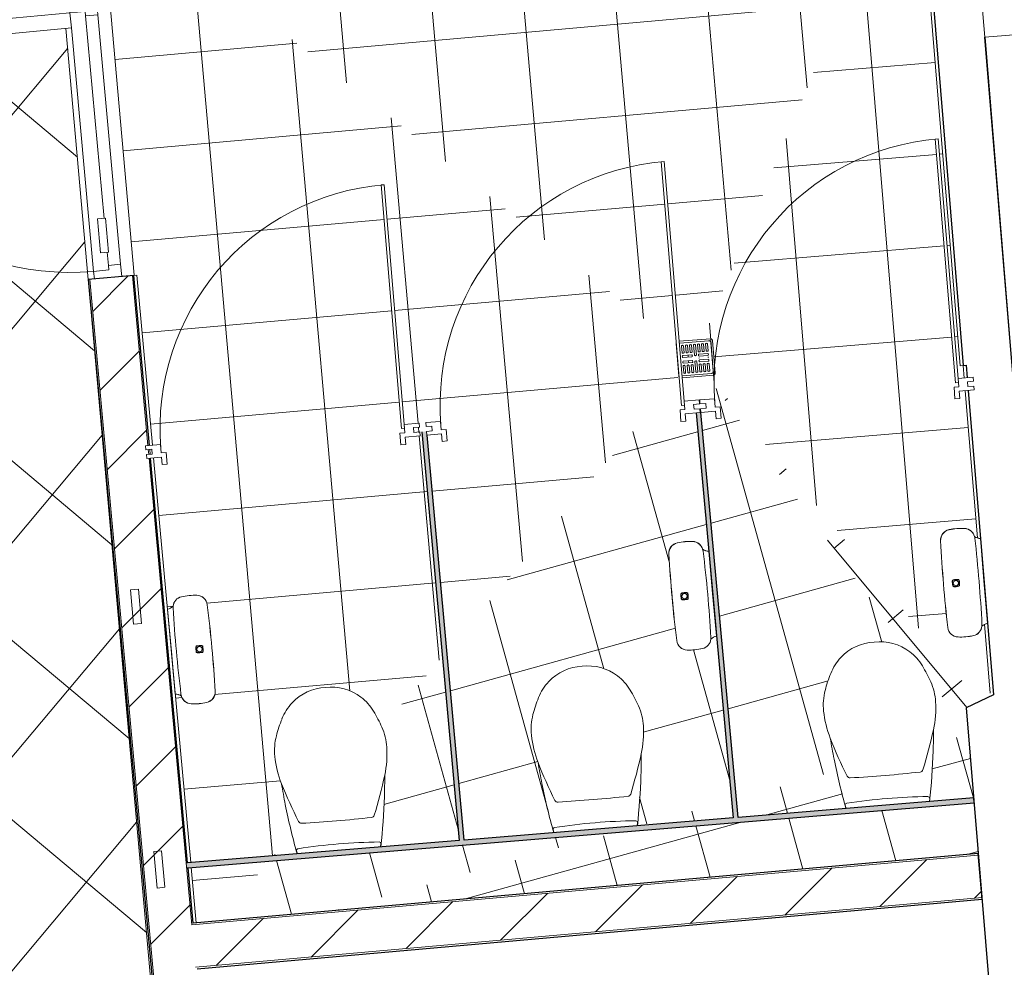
# Model space of a CAD drawing. Header units: millimetres. Extents: x 853417 to 929373, y -433185 to -369260.
# Tile 130 of 157: x 912533 to 915757, y -388005 to -384903. Entities that reach past the tile are written whole.
import ezdxf

# ---------------------------------------------------------------- set-up
doc = ezdxf.new("R2010")
doc.units = ezdxf.units.MM
for name, color, linetype, lineweight in [('I-FURN', 7, 'Continuous', 9), ('KOKO-DOOR', 7, 'Continuous', 9), ('KOKO-DOOR-FRAM', 7, 'Continuous', 9), ('KOKO-FLOR', 7, 'Continuous', 9), ('KOKO-FLOR-PATT', 7, 'Continuous', 9), ('KOKO-WALL', 7, 'Continuous', 9), ('KOKO-WALL-PATT', 7, 'Continuous', 25), ('KOKO_WALL', 7, 'Continuous', 9), ('P-SANR-FIXT', 7, 'Continuous', 9)]:
    doc.layers.add(name, color=color, linetype=linetype, lineweight=lineweight)
pattern_1 = [(45, (463824.66, -1284242.16), (-141.421356, 141.421356), [])]

# ---------------------------------------------------------------- blocks, each defined once
blk = doc.blocks.new('Furniture_Shelving-Storage_PALMBERG_Sliding-door-cabinet - Default-V23-1 korrus_SA_kunstihanke plaan')
at = {"layer": 'I-FURN'}
for p, q in [((600, 239.3), (-600.2, 239.3)), ((-600.2, 239.3), (-600.2, -202.2)), ((600, -202.2), (600, -160.3)), ((-600.2, -202.2), (600, -202.2))]:
    blk.add_line(p, q, dxfattribs=at)
blk = doc.blocks.new('WC-GBG-Nautic_3500-Wall_Mounted - Standard seat-V44-1 korrus_SA_kunstihanke plaan')
at = {"layer": 'P-SANR-FIXT'}
for p, q in [((913715.7, -387600.5), (913714.5, -387611)), ((913442, -387633.5), (913439.1, -387623.4))]:
    blk.add_line(p, q, dxfattribs=at)
for centre, radius, start, end in [((913542, -387249.9), 161.2, 92.8185, 136.6427), ((913552.8, -387249), 161.2, 52.8185, 96.6427), ((913542, -387249.9), 161.2, 136.6427, 158.8547), ((913552.8, -387249), 161.2, 30.6065, 52.8185), ((913296.4, -387407.7), 462.7, 24.0948, 31.3664), ((913821, -387364.3), 462.7, 158.0948, 165.3664), ((913554.7, -387294.8), 187.5, 165.3664, 186.0948), ((913547.7, -387295.4), 187.5, 3.3664, 24.0948), ((913389.4, -387304.7), 346, 348.0948, 3.3664), ((913712.4, -387278), 346, 186.0948, 201.3664), ((912201.9, -387051.4), 1560.2, 343.001, 347.987), ((911561, -387376), 2167, 358.1604, 359.9969), ((915527.6, -387047.7), 2167, 189.4643, 191.3008), ((915032.1, -386738.2), 1771.8, 202.0742, 206.4602), ((915527.4, -387047.8), 2166.8, 191.3008, 195.6861), ((911561.1, -387376), 2166.8, 353.7751, 358.1604), ((913455, -387523.6), 10, 204.2672, 273.1945), ((913216.5, -383250.6), 4289.6, 273.1945, 276.2684), ((913684.4, -387504.6), 10, 272.604, 343.001), ((913734.6, -389510.9), 1916.3, 90.747, 98.7185), ((913709.7, -387600.8), 6, 2.9643, 90.747), ((913445, -387622.6), 5.93, 98.7185, 187.0963)]:
    blk.add_arc(centre, radius, start, end, dxfattribs=at)
blk = doc.blocks.new('WC-GBG-Nautic_3500-Wall_Mounted - Standard seat-2297396-1 korrus_SA_kunstihanke plaan')
at = {"layer": 'P-SANR-FIXT'}
for p, q in [((882957.2, -430259.3), (882958.9, -430248.9)), ((882681.5, -430257.7), (882683.9, -430268))]:
    blk.add_line(p, q, dxfattribs=at)
for centre, radius, start, end in [((882803.3, -429889.9), 161.2, 89.9038, 133.728), ((882814.1, -429889.5), 161.2, 49.9038, 93.728), ((882814.1, -429889.5), 161.2, 27.6918, 49.9038), ((882803.3, -429889.9), 161.2, 133.728, 155.94), ((883076, -430018.4), 462.7, 155.1801, 162.4517), ((882550, -430035.1), 462.7, 21.1801, 28.4517), ((882813.7, -429935.4), 187.5, 162.4517, 183.1801), ((882806.6, -429935.6), 187.5, 0.4517, 21.1801), ((882972, -429926.6), 346, 183.1801, 198.4517), ((882648.1, -429936.9), 346, 345.1801, 0.4517), ((881275.4, -429551.1), 1771.8, 340.0863, 344.4723), ((880818.4, -429915.1), 2167, 355.2457, 357.0822), ((884796.6, -429789), 2167, 186.5496, 188.3861), ((884122.8, -429539.5), 1560.2, 198.5595, 203.5455), ((884796.4, -429789), 2166.8, 188.3861, 192.7714), ((880818.6, -429915.1), 2166.8, 350.8604, 355.2457), ((882931.8, -430151.5), 10, 273.352, 342.2793), ((882701.7, -430158.8), 10, 203.5455, 273.9425), ((882681.5, -425879.2), 4289.6, 270.2781, 273.352), ((882687.5, -430257.3), 6, 95.7995, 183.5822), ((882880.6, -432157.8), 1916.3, 87.828, 95.7995), ((882953, -430248.8), 5.93, 359.4502, 87.828)]:
    blk.add_arc(centre, radius, start, end, dxfattribs=at)
blk = doc.blocks.new('Doors 73 - Doors 73-3906770-1 korrus_SA_kunstihanke plaan')
at = {"layer": 'KOKO-DOOR'}
for p, q in [((417755.3, 900335.4), (417712.8, 900333)), ((417712.8, 900333), (417714.3, 900307.4)), ((417756.7, 900309.8), (417755.3, 900335.4)), ((416979.2, 900291.2), (416856.7, 900284.2)), ((416856.7, 900284.2), (416858.2, 900258.5)), ((416980.7, 900265.5), (416979.2, 900291.2)), ((417714.3, 900307.4), (417756.7, 900309.8)), ((416480.1, 900262.7), (416360.7, 900255.9)), ((416360.7, 900255.9), (416362.2, 900230.3)), ((416481.6, 900237.1), (416480.1, 900262.7)), ((416858.2, 900258.5), (416980.7, 900265.5)), ((416362.2, 900230.3), (416481.6, 900237.1)), ((415614.2, 900213.3), (415501.7, 900206.9)), ((415501.7, 900206.9), (415503.2, 900181.3)), ((415503.2, 900181.3), (415615.7, 900187.7)), ((415615.7, 900187.7), (415614.2, 900213.3)), ((414396.3, 900143.9), (414284.8, 900137.5)), ((414284.8, 900137.5), (414286.3, 900111.9)), ((414397.7, 900118.2), (414396.3, 900143.9)), ((413538, 900094.9), (413497.7, 900092.6)), ((413497.7, 900092.6), (413499.2, 900067)), ((413539.5, 900069.3), (413538, 900094.9)), ((414286.3, 900111.9), (414397.7, 900118.2)), ((413499.2, 900067), (413539.5, 900069.3))]:
    blk.add_line(p, q, dxfattribs=at)
blk = doc.blocks.new('Ol_olev sisesein 23 - SS-01-3936557-1 korrus_SA_kunstihanke plaan')
at = {"layer": 'KOKO-WALL', "lineweight": 25}
for p, q in [((417379.6, 903217.4), (413783.9, 903034.3)), ((415975.9, 902903.8), (419464.2, 903081.4)), ((414937.7, 902943.4), (415936.7, 902994.3)), ((415936.7, 902994.3), (415975.9, 902903.8)), ((412383.3, 902803.3), (414855.5, 902929.2)), ((414854.9, 902939.2), (414896.3, 902941.3)), ((414855.5, 902929.2), (414854.9, 902939.2))]:
    blk.add_line(p, q, dxfattribs=at)
blk = doc.blocks.new('KOKO_Single - 900 x 2100 puitprofiil-4124508-1 korrus_SA_kunstihanke plaan')
at = {"layer": 'KOKO-DOOR'}
for p, q in [((425, 905), (375, 905)), ((375, 905), (375, 55)), ((425, 55), (425, 905)), ((-425, 55), (-450, 55)), ((375, 55), (-425, 55)), ((-425, 5), (-425, 55)), ((375, 55), (425, 55)), ((450, 55), (425, 55)), ((425, 55), (425, 5)), ((-410, 5), (-425, 5)), ((-410, 5), (-367, 5)), ((-410, -35), (-410, 5)), ((-255.3, 5), (410, 5)), ((425, 5), (410, 5)), ((410, 5), (410, -35)), ((-450, -35), (-410, -35)), ((410, -35), (-410, -35)), ((410, -35), (450, -35))]:
    blk.add_line(p, q, dxfattribs=at)
blk.add_arc((425, 55), 850, 90, 180, dxfattribs=at)
blk = doc.blocks.new('M_Door-Passage-Single-Flush - M_Door-Passage-Single-Flush WC-5469545-1 korrus_SA_kunstihanke plaan')
at = {"layer": 'KOKO-DOOR'}
for p, q in [((400, 814.35), (390, 814.35)), ((390, 814.35), (390, 14.35)), ((400, 14.35), (400, 814.35)), ((390, 14.35), (400, 14.35))]:
    blk.add_line(p, q, dxfattribs=at)
blk.add_arc((400, 14.35), 800, 90, 180, dxfattribs=at)
at = {"layer": 'KOKO-DOOR-FRAM'}
for p, q in [((-400.05, 27.05), (-449.05, 27.05)), ((-449.05, 27.05), (-449.05, 14.35)), ((-449.05, 14.35), (-430, 14.35)), ((-430, 14.35), (-430, -1.65)), ((-400.05, -0.4125), (-400.05, 27.05)), ((449.05, 27.05), (400.05, 27.05)), ((400.05, 27.05), (400.05, -0.4125)), ((430, -1.65), (430, 14.35)), ((430, 14.35), (449.05, 14.35)), ((449.05, 14.35), (449.05, 27.05)), ((-430, -1.65), (-449.05, -1.65)), ((-449.05, -1.65), (-449.05, -14.35)), ((-449.05, -14.35), (-400.05, -14.35)), ((-384.175, -0.4125), (-400.05, -0.4125)), ((-400.05, -14.35), (-400.05, -38.5125)), ((-384.175, -38.5125), (-384.175, -0.4125)), ((400.05, -0.4125), (384.175, -0.4125)), ((384.175, -0.4125), (384.175, -38.5125)), ((400.05, -38.5125), (400.05, -14.35)), ((400.05, -14.35), (449.05, -14.35)), ((449.05, -1.65), (430, -1.65)), ((449.05, -14.35), (449.05, -1.65)), ((-400.05, -38.5125), (-384.175, -38.5125)), ((384.175, -38.5125), (400.05, -38.5125))]:
    blk.add_line(p, q, dxfattribs=at)
blk = doc.blocks.new('COTTO Floor drain square body CT697Z3PW_HM_ - COTTO Floor drain square body CT697Z3PW_HM_-V80-1 korrus_SA_kunstihanke plaan')
at = {"layer": 'P-SANR-FIXT'}
for p, q in [((-60, 49), (-60, -53.3)), ((-53.8, 47.3), (-53.8, -47.3)), ((-53.8, -47.3), (-53.8, 47.3)), ((53.3, 60), (-53.3, 60)), ((-21.4, 42.9), (-44.3, 42.9)), ((-44.3, 36.4), (-21.4, 36.4)), ((-12.6, 41.1), (-12.6, 11.7)), ((-6.1, 11.7), (-6.1, 41.1)), ((6.1, 41.1), (6.1, 11.7)), ((12.6, 11.7), (12.6, 41.1)), ((44.3, 42.9), (21.4, 42.9)), ((21.4, 36.4), (44.3, 36.4)), ((54, -47.3), (54, 47.3)), ((54, 47.3), (54, -47.3)), ((60, -53.3), (60, 49)), ((-21.4, 29.7), (-44.3, 29.7)), ((-44.3, 23.1), (-21.4, 23.1)), ((-21.4, 16.5), (-44.3, 16.5)), ((-44.3, 9.9), (-21.4, 9.9)), ((-10.2, 3.3), (-44.3, 3.3)), ((44.3, 3.3), (10.2, 3.3)), ((44.3, 29.7), (21.4, 29.7)), ((21.4, 23.1), (44.3, 23.1)), ((44.3, 16.5), (21.4, 16.5)), ((21.4, 9.9), (44.3, 9.9)), ((-44.3, -3.3), (-10.2, -3.3)), ((-21.4, -9.9), (-44.3, -9.9)), ((-44.3, -16.5), (-21.4, -16.5)), ((-21.4, -23.1), (-44.3, -23.1)), ((-44.3, -29.7), (-21.4, -29.7)), ((-12.6, -11.7), (-12.6, -41.1)), ((-6.1, -41.1), (-6.1, -11.7)), ((6.1, -11.7), (6.1, -41.1)), ((10.2, -3.3), (44.3, -3.3)), ((12.6, -41.1), (12.6, -11.7)), ((44.3, -9.9), (21.4, -9.9)), ((21.4, -16.5), (44.3, -16.5)), ((44.3, -23.1), (21.4, -23.1)), ((21.4, -29.7), (44.3, -29.7)), ((-53.3, -60), (53.3, -60)), ((-47.1, -54), (47.3, -54)), ((47.3, -54), (-47.1, -54)), ((-21.4, -36.4), (-44.3, -36.4)), ((-44.3, -42.9), (-21.4, -42.9)), ((44.3, -36.4), (21.4, -36.4)), ((21.4, -42.9), (44.3, -42.9))]:
    blk.add_line(p, q, dxfattribs=at)
at = {"layer": 'P-SANR-FIXT', "flags": 128}
for points in [[(-53.3, 60), (-53.6, 60), (-53.9, 60), (-54.1, 60), (-54.4, 59.9), (-54.7, 59.9), (-54.9, 59.8), (-55.2, 59.7), (-55.4, 59.7), (-55.7, 59.6), (-55.9, 59.5), (-56.2, 59.4), (-56.4, 59.2), (-56.6, 59.1)], [(-53.8, 47.3), (-53.8, 47.6), (-53.8, 47.9), (-53.7, 48.1), (-53.7, 48.4), (-53.6, 48.7), (-53.6, 48.9)], [(56.7, 59.1), (56.5, 59.2), (56.2, 59.3), (56, 59.4), (55.7, 59.5), (55.5, 59.6), (55.2, 59.7), (55, 59.8), (54.7, 59.9), (54.5, 59.9), (54.2, 59.9), (53.9, 60), (53.7, 60), (53.4, 60), (53.3, 60)], [(53.8, 49), (53.9, 48.7), (53.9, 48.5), (53.9, 48.2), (54, 47.9), (54, 47.7), (54, 47.4), (54, 47.3)], [(-60, -53.3), (-60, -53.6), (-60, -53.9), (-60, -54.1), (-59.9, -54.4), (-59.9, -54.7), (-59.8, -54.9), (-59.7, -55.2), (-59.7, -55.4), (-59.6, -55.7), (-59.5, -55.9), (-59.4, -56.2), (-59.2, -56.4), (-59.1, -56.6), (-59, -56.9), (-58.8, -57.1), (-58.7, -57.3), (-58.5, -57.5), (-58.3, -57.7), (-58.2, -57.9), (-58, -58.1), (-57.8, -58.3), (-57.6, -58.5), (-57.4, -58.6), (-57.2, -58.8), (-56.9, -58.9), (-56.7, -59.1), (-56.5, -59.2), (-56.2, -59.3), (-56, -59.4), (-55.7, -59.5), (-55.5, -59.6), (-55.2, -59.7), (-55, -59.8), (-54.7, -59.9), (-54.5, -59.9), (-54.2, -59.9), (-53.9, -60), (-53.7, -60), (-53.4, -60), (-53.3, -60)], [(-47.1, -54), (-47.4, -54), (-47.6, -54), (-47.9, -54), (-48.2, -53.9), (-48.4, -53.9), (-48.7, -53.8), (-49, -53.7), (-49.2, -53.7), (-49.5, -53.6), (-49.7, -53.5), (-50, -53.4), (-50.2, -53.2), (-50.4, -53.1), (-50.7, -53), (-50.9, -52.8), (-51.1, -52.7), (-51.3, -52.5), (-51.5, -52.3), (-51.7, -52.2), (-51.9, -52), (-52.1, -51.8), (-52.2, -51.6), (-52.4, -51.4), (-52.6, -51.2), (-52.7, -50.9), (-52.9, -50.7), (-53, -50.5), (-53.1, -50.2), (-53.2, -50), (-53.3, -49.7), (-53.4, -49.5), (-53.5, -49.2), (-53.6, -49), (-53.6, -48.7), (-53.7, -48.5), (-53.7, -48.2), (-53.8, -47.9), (-53.8, -47.7), (-53.8, -47.4), (-53.8, -47.3)], [(54, -47.3), (54, -47.6), (54, -47.9), (54, -48.1), (53.9, -48.4), (53.9, -48.7), (53.8, -48.9), (53.7, -49.2), (53.7, -49.4), (53.6, -49.7), (53.5, -49.9), (53.4, -50.2), (53.2, -50.4), (53.1, -50.6), (53, -50.9), (52.8, -51.1), (52.7, -51.3), (52.5, -51.5), (52.3, -51.7), (52.2, -51.9), (52, -52.1), (51.8, -52.3), (51.6, -52.5), (51.4, -52.6), (51.2, -52.8), (50.9, -52.9), (50.7, -53.1), (50.5, -53.2), (50.2, -53.3), (50, -53.4), (49.7, -53.5), (49.5, -53.6), (49.2, -53.7), (49, -53.8), (48.7, -53.9), (48.5, -53.9), (48.2, -53.9), (47.9, -54), (47.7, -54), (47.4, -54), (47.3, -54)], [(53.3, -60), (53.6, -60), (53.9, -60), (54.1, -60), (54.4, -59.9), (54.7, -59.9), (54.9, -59.8), (55.2, -59.7), (55.4, -59.7), (55.7, -59.6), (55.9, -59.5), (56.2, -59.4), (56.4, -59.2), (56.6, -59.1), (56.9, -59), (57.1, -58.8), (57.3, -58.7), (57.5, -58.5), (57.7, -58.3), (57.9, -58.2), (58.1, -58), (58.3, -57.8), (58.5, -57.6), (58.6, -57.4), (58.8, -57.2), (58.9, -56.9), (59.1, -56.7), (59.2, -56.5), (59.3, -56.2), (59.4, -56), (59.5, -55.7), (59.6, -55.5), (59.7, -55.2), (59.8, -55), (59.9, -54.7), (59.9, -54.5), (59.9, -54.2), (60, -53.9), (60, -53.7), (60, -53.4), (60, -53.3)]]:
    blk.add_lwpolyline(points, dxfattribs=at)
at = {"layer": 'P-SANR-FIXT'}
for centre, radius, start, end in [((-47.1, 47.3), 6.67, 165, 180), ((-42.2, 39.6), 3.91, 123.5573, 236.4427), ((-23.6, 39.6), 3.91, 303.5573, 56.4427), ((-9.4, 39), 3.91, 33.5573, 146.4427), ((9.4, 39), 3.91, 33.5573, 146.4427), ((23.6, 39.6), 3.91, 123.5573, 236.4427), ((42.2, 39.6), 3.91, 303.5573, 56.4427), ((47.3, 47.3), 6.67, 360, 15), ((-42.2, 26.4), 3.91, 123.5573, 236.4427), ((-42.2, 13.2), 3.91, 123.5573, 236.4427), ((-42.2, 0), 3.91, 123.5573, 236.4427), ((-23.6, 26.4), 3.91, 303.5573, 56.4427), ((-23.6, 13.2), 3.91, 303.5573, 56.4427), ((-9.4, 13.9), 3.91, 213.5573, 326.4427), ((-12.4, 0), 3.91, 303.5573, 56.4427), ((9.4, 13.9), 3.91, 213.5573, 326.4427), ((12.4, 0), 3.91, 123.5573, 236.4427), ((23.6, 26.4), 3.91, 123.5573, 236.4427), ((23.6, 13.2), 3.91, 123.5573, 236.4427), ((42.2, 26.4), 3.91, 303.5573, 56.4427), ((42.2, 13.2), 3.91, 303.5573, 56.4427), ((42.2, 0), 3.91, 303.5573, 56.4427), ((-42.2, -13.2), 3.91, 123.5573, 236.4427), ((-42.2, -26.4), 3.91, 123.5573, 236.4427), ((-23.6, -13.2), 3.91, 303.5573, 56.4427), ((-23.6, -26.4), 3.91, 303.5573, 56.4427), ((-9.4, -13.9), 3.91, 33.5573, 146.4427), ((9.4, -13.9), 3.91, 33.5573, 146.4427), ((23.6, -13.2), 3.91, 123.5573, 236.4427), ((23.6, -26.4), 3.91, 123.5573, 236.4427), ((42.2, -13.2), 3.91, 303.5573, 56.4427), ((42.2, -26.4), 3.91, 303.5573, 56.4427), ((-47.1, -47.3), 6.67, 180, 270), ((-42.2, -39.6), 3.91, 123.5573, 236.4427), ((-23.6, -39.6), 3.91, 303.5573, 56.4427), ((-9.4, -39), 3.91, 213.5573, 326.4427), ((9.4, -39), 3.91, 213.5573, 326.4427), ((23.6, -39.6), 3.91, 123.5573, 236.4427), ((42.2, -39.6), 3.91, 303.5573, 56.4427), ((47.3, -47.3), 6.67, 270, 360)]:
    blk.add_arc(centre, radius, start, end, dxfattribs=at)
blk = doc.blocks.new('Sanitary_Dispensers_Tork-Essity-EU_Mini-Jumbo-Toilet-Roll-Dispenser - Sanitary_Dispensers_Tork-Essity-EU_Mini-Jumbo-Toilet-Roll-Dispenser-5664539-1 korrus_SA_kunstihanke plaan')
at = {"layer": 'P-SANR-FIXT'}
for p, q in [((-139.5, 75), (0, 75)), ((0, 75), (139.5, 75))]:
    blk.add_line(p, q, dxfattribs=at)
for centre, radius, start, end in [((-141.3, 170.5), 35.3, 91.8591, 172.7694), ((-141.3, 170.3), 35.3, 91.8591, 172.7694), ((-0.2, -4176.8), 4384.9, 89.9979, 91.8591), ((-0.2, -4177), 4384.9, 88.1409, 91.8591), ((0.2, -4176.8), 4384.9, 88.1409, 90.0021), ((140.9, 170.3), 35.3, 7.2306, 88.1409), ((141.3, 170.5), 35.3, 7.2306, 88.1409), ((16.9, 150.5), 194.7, 172.7694, 187.7771), ((16.9, 150.2), 194.7, 172.7694, 187.7771), ((64.7, 167.1), 76.4, 173.7035, 186.3022), ((-7.8, 175.1), 3.37, 95.8604, 173.7035), ((64.7, 167.1), 75.4, 173.7035, 186.3022), ((-7.8, 175.1), 2.37, 95.8604, 173.7035), ((0.2, 167.1), 8.72, 0, 180), ((0.2, 167.1), 8.72, 180, 360), ((0.2, 97.1), 81.8, 84.1211, 95.8604), ((0.2, 97.1), 80.8, 84.1211, 95.8604), ((8.2, 175.1), 2.34, 6.3164, 84.1211), ((8.2, 175.1), 3.34, 6.3164, 84.1211), ((-64.4, 167.1), 75.4, 353.7021, 6.3164), ((-64.4, 167.1), 76.4, 353.7021, 6.3164), ((-17.2, 150.2), 194.7, 352.2229, 7.2306), ((-16.9, 150.5), 194.7, 352.2229, 7.2306), ((-7.8, 159.1), 3.36, 186.3022, 264.1343), ((-7.8, 159.1), 2.36, 186.3022, 264.1343), ((0.2, 237.1), 81.8, 264.1343, 275.8617), ((0.2, 237.1), 80.8, 264.1343, 275.8617), ((8.2, 159.1), 2.37, 275.8617, 353.7021), ((8.2, 159.1), 3.37, 275.8617, 353.7021), ((-141.1, 128.9), 35.3, 187.7771, 259.3949), ((-141.1, 128.7), 35.3, 187.7771, 259.3949), ((140.7, 128.7), 35.3, 279.7923, 352.2229), ((141.1, 128.9), 35.3, 280.6051, 352.2229), ((-181.4, 68.7), 42.4, 8.4968, 37.0162), ((-181.4, 68.5), 42.4, 8.4968, 37.0162), ((-141.1, 128.7), 35.3, 259.3949, 268.1435), ((-0.2, 4476), 4384.9, 268.1435, 271.8565), ((179.4, 69), 41.1, 142.6834, 171.9651), ((181.4, 68.7), 42.4, 142.9838, 171.5032), ((140.7, 128.7), 35.3, 271.8565, 279.7923)]:
    blk.add_arc(centre, radius, start, end, dxfattribs=at)
blk = doc.blocks.new('Sanitary_Dispensers_Tork-Essity-EU_Mini-Jumbo-Toilet-Roll-Dispenser - Sanitary_Dispensers_Tork-Essity-EU_Mini-Jumbo-Toilet-Roll-Dispenser-5664541-1 korrus_SA_kunstihanke plaan')
at = {"layer": 'P-SANR-FIXT'}
for p, q in [((-139.5, 8.2), (0, 8.2)), ((0, 8.2), (139.5, 8.2))]:
    blk.add_line(p, q, dxfattribs=at)
for centre, radius, start, end in [((-141.3, 103.8), 35.3, 91.8591, 172.7694), ((-141.3, 103.6), 35.3, 91.8591, 172.7694), ((-0.2, -4243.5), 4384.9, 89.9979, 91.8591), ((-0.2, -4243.8), 4384.9, 88.1409, 91.8591), ((0.2, -4243.5), 4384.9, 88.1409, 90.0021), ((140.9, 103.6), 35.3, 7.2306, 88.1409), ((141.3, 103.8), 35.3, 7.2306, 88.1409), ((16.9, 83.7), 194.7, 172.7694, 187.7771), ((16.9, 83.5), 194.7, 172.7694, 187.7771), ((64.7, 100.4), 76.4, 173.7035, 186.3022), ((-7.8, 108.4), 3.37, 95.8604, 173.7035), ((64.7, 100.4), 75.4, 173.7035, 186.3022), ((-7.8, 108.4), 2.37, 95.8604, 173.7035), ((0.2, 100.3), 8.72, 360, 180), ((0.2, 100.3), 8.72, 180, 360), ((0.2, 30.4), 81.8, 84.1211, 95.8604), ((0.2, 30.4), 80.8, 84.1211, 95.8604), ((8.2, 108.4), 2.34, 6.3164, 84.1211), ((8.2, 108.4), 3.34, 6.3164, 84.1211), ((-64.4, 100.4), 75.4, 353.7021, 6.3164), ((-64.4, 100.4), 76.4, 353.7021, 6.3164), ((-17.2, 83.5), 194.7, 352.2229, 7.2306), ((-16.9, 83.7), 194.7, 352.2229, 7.2306), ((-7.8, 92.3), 3.36, 186.3022, 264.1343), ((-7.8, 92.3), 2.36, 186.3022, 264.1343), ((0.2, 170.3), 81.8, 264.1343, 275.8617), ((0.2, 170.3), 80.8, 264.1343, 275.8617), ((8.2, 92.3), 2.37, 275.8617, 353.7021), ((8.2, 92.3), 3.37, 275.8617, 353.7021), ((-141.1, 62.1), 35.3, 187.7771, 259.3949), ((-141.1, 61.9), 35.3, 187.7771, 259.3949), ((140.7, 61.9), 35.3, 279.7923, 352.2229), ((141.1, 62.1), 35.3, 280.6051, 352.2229), ((-181.4, 2), 42.4, 8.4968, 37.0162), ((-181.4, 1.7), 42.4, 8.4968, 37.0162), ((-141.1, 61.9), 35.3, 259.3949, 268.1435), ((-0.2, 4409.2), 4384.9, 268.1435, 271.8565), ((179.4, 2.3), 41.1, 142.6834, 171.9651), ((181.4, 2), 42.4, 142.9838, 171.5032), ((140.7, 61.9), 35.3, 271.8565, 279.7923)]:
    blk.add_arc(centre, radius, start, end, dxfattribs=at)
blk = doc.blocks.new('Sanitary_Dispensers_Tork-Essity-EU_Mini-Jumbo-Toilet-Roll-Dispenser - Sanitary_Dispensers_Tork-Essity-EU_Mini-Jumbo-Toilet-Roll-Dispenser-5664543-1 korrus_SA_kunstihanke plaan')
at = {"layer": 'P-SANR-FIXT'}
for p, q in [((-139.5, 10.2), (0, 10.2)), ((-139.5, 10), (138.7, 10)), ((0, 10.2), (139.5, 10.2))]:
    blk.add_line(p, q, dxfattribs=at)
for centre, radius, start, end in [((-141.3, 105.8), 35.3, 91.8591, 172.7694), ((-141.3, 105.6), 35.3, 91.8591, 172.7694), ((-0.2, -4241.5), 4384.9, 89.9979, 91.8591), ((-0.2, -4241.8), 4384.9, 88.1409, 91.8591), ((0.2, -4241.5), 4384.9, 88.1409, 90.0021), ((140.9, 105.6), 35.3, 7.2306, 88.1409), ((141.3, 105.8), 35.3, 7.2306, 88.1409), ((16.9, 85.7), 194.7, 172.7694, 187.7771), ((16.9, 85.5), 194.7, 172.7694, 187.7771), ((64.7, 102.4), 76.4, 173.7035, 186.3022), ((-7.8, 110.4), 3.37, 95.8604, 173.7035), ((64.7, 102.4), 75.4, 173.7035, 186.3022), ((-7.8, 110.4), 2.37, 95.8604, 173.7035), ((0.2, 102.3), 8.72, 360, 180), ((0.2, 102.3), 8.72, 180, 360), ((0.2, 32.4), 81.8, 84.1211, 95.8604), ((0.2, 32.4), 80.8, 84.1211, 95.8604), ((8.2, 110.4), 2.34, 6.3164, 84.1211), ((8.2, 110.4), 3.34, 6.3164, 84.1211), ((-64.4, 102.4), 75.4, 353.7021, 6.3164), ((-64.4, 102.4), 76.4, 353.7021, 6.3164), ((-17.2, 85.5), 194.7, 352.2229, 7.2306), ((-16.9, 85.7), 194.7, 352.2229, 7.2306), ((-7.8, 94.3), 3.36, 186.3022, 264.1343), ((-7.8, 94.3), 2.36, 186.3022, 264.1343), ((0.2, 172.3), 81.8, 264.1343, 275.8617), ((0.2, 172.3), 80.8, 264.1343, 275.8617), ((8.2, 94.3), 2.37, 275.8617, 353.7021), ((8.2, 94.3), 3.37, 275.8617, 353.7021), ((-141.1, 64.1), 35.3, 187.7771, 259.3949), ((-141.1, 63.9), 35.3, 187.7771, 259.3949), ((140.7, 63.9), 35.3, 279.7923, 352.2229), ((141.1, 64.1), 35.3, 280.6051, 352.2229), ((-181.4, 4), 42.4, 8.4968, 37.0162), ((-181.4, 3.7), 42.4, 8.4968, 37.0162), ((-141.1, 63.9), 35.3, 259.3949, 268.1435), ((-0.2, 4411.2), 4384.9, 268.1435, 271.8565), ((179.4, 4.3), 41.1, 142.6834, 171.9651), ((181.4, 4), 42.4, 142.9838, 171.5032), ((140.7, 63.9), 35.3, 271.8565, 279.7923)]:
    blk.add_arc(centre, radius, start, end, dxfattribs=at)
blk = doc.blocks.new('Modernform Open Cabinet Universal 19  80x40 - 5-M-UNI-CB-OC-8040195-WH-WH-5891466-1 korrus_SA_kunstihanke plaan')
at = {"layer": 'I-FURN'}
for p, q in [((-400, -400), (-400, 0)), ((-400, 0), (400, 0)), ((400, 0), (400, -400)), ((-400, -400), (400, -400))]:
    blk.add_line(p, q, dxfattribs=at)

msp = doc.modelspace()

# ---------------------------------------------------------------- hatches: boundary and pattern name
at = {"layer": 'KOKO-FLOR-PATT', "true_color": 0x800000}
h = msp.add_hatch(dxfattribs=at)
h.set_pattern_fill('FP_80', color=16, style=0, pattern_type=2)
h.set_pattern_definition([(320.029, (910448.2, -386970.7), (289.08, 344.866), []), (50.029, (910448.2, -386970.7), (-344.866, 289.08), [])])
h.paths.add_polyline_path([(908301.6, -390562.5), (908302.5, -390562.5), (908301.9, -390562.1)], flags=0)
h.paths.add_polyline_path([(908304.9, -390562.3), (908318.8, -390561), (908315.9, -390538.5), (908308.1, -390551.6)], flags=0)
h.paths.add_polyline_path([(908327.7, -390560.3), (910743.1, -390347.7), (910744.9, -390357.5), (911782.9, -390262.6), (911781.7, -390249.1), (913146.4, -390128), (913136.2, -390013.5), (912320.5, -390088.1), (912316, -390038.3), (913131.8, -389963.6), (912684.5, -384931.8), (911855.7, -385007.6), (911851.2, -384957.8), (912679.9, -384880.4), (912677.9, -384857.1), (912675.4, -384856.8), (912584.3, -383861.2), (912584.3, -383860.9), (910259.4, -384065.5), (910193.9, -383274), (909142.4, -383361), (909208.4, -384158), (907753.7, -384286.5), (907761.4, -384370.4), (907755.5, -384364.6), (907830.1, -385212.7), (907826.8, -385213), (907963.7, -386768.9), (907967.1, -386768.6), (908167.2, -389042.9), (908234.1, -389056.4), (908360.8, -390462.7), (908324.7, -390527.5), (908325.3, -390534.6)], flags=0)
h = msp.add_hatch(dxfattribs=at)
h.set_pattern_fill('FP_55', color=16, style=0, pattern_type=2)
h.set_pattern_definition([(5.08, (914297.17, -386139.97), (-26.564, 298.817), []), (95.08, (914297.17, -386139.97), (-298.82, -26.564), [])])
h.paths.add_polyline_path([(914733.3, -385999.9), (914722.2, -385993.3), (914730.1, -385994.1)], flags=0)
h.paths.add_polyline_path([(914734.6, -386007.5), (914736.1, -386005.3), (914744.3, -386003.1), (914746.4, -386002.9), (914748.2, -385998.7), (914745.5, -385967.1), (914752.2, -385967.1), (914754.1, -385984.5), (914759.2, -385972.1), (914758.7, -385966), (914756.3, -385964.6), (914755.3, -385964.5), (914721.5, -385965.6), (914703.2, -385960.9), (914692.7, -385963.3), (914695.5, -385970.2), (914699.6, -385970.9), (914702.4, -385982), (914707.3, -385985.3), (914708, -385970.2), (914712.7, -385969.8), (914716.1, -385992.8), (914722.2, -385995.7), (914732.2, -386000), (914728.1, -386002.3), (914734.5, -386007.4)], flags=0)
h.paths.add_polyline_path([(914741.9, -386001.6), (914734.3, -385991), (914734.3, -385968), (914739, -385967.6), (914741, -385991.8)], flags=0)
h.paths.add_polyline_path([(914741.9, -386001.6), (914734, -385999.9), (914734.8, -385993.1)], flags=0)
h.paths.add_polyline_path([(914721.1, -385992.1), (914721.1, -385969.1), (914725.9, -385968.7), (914725.9, -385991.7), (914722.2, -385992)], flags=0)
h.paths.add_polyline_path([(914703.6, -385968.9), (914699.6, -385963.3), (914709.4, -385968.4), (914704.8, -385968.8)], flags=0)
h.paths.add_polyline_path([(914716.8, -385967.8), (914709.4, -385964), (914728, -385966.9)], flags=0)
h.paths.add_polyline_path([(914682.3, -385966), (914633.5, -385368.2), (914643.4, -385367.4), (914694.3, -385955.9), (914769.4, -385947.6), (915465.9, -384271.4), (915462.1, -384241.2), (914881.9, -384292.6), (914882.4, -384297.5), (914781.1, -384306.5), (914816.3, -384703.9), (914821.8, -384709), (914824.1, -384716.2), (914821.8, -384722.4), (914810.9, -384731.9), (914803.4, -384730.9), (914795.4, -384726.6), (914429.6, -384760), (914424.1, -384765), (914418.1, -384766.7), (914411.9, -384764.5), (914402.4, -384753.5), (914403.4, -384746.1), (914407.7, -384738.4), (914372.4, -384342.9), (914329.3, -384346.7), (914327.5, -384341.8), (914265.3, -384347.3), (914268.2, -384357.2), (914271, -384362.3), (914281.4, -384364.3), (914292.6, -384375.5), (914297.8, -384393.7), (914299.1, -384423), (914292.9, -384438.3), (914283.1, -384445), (914265.3, -384447.7), (914195, -384454.8), (914005.7, -384469.5), (913994.8, -384464.7), (913988, -384454.8), (913985.6, -384449.7), (913982.2, -384421.7), (913984.1, -384402.9), (913993.1, -384389.9), (914003.1, -384386), (914006.1, -384370.2), (913939.3, -384376.2), (913939.8, -384381.2), (913894.6, -384385.2), (913929.8, -384782.5), (913935.2, -384787.6), (913937.5, -384794.7), (913935.2, -384800.9), (913924.3, -384810.5), (913916.9, -384809.5), (913908.9, -384805.2), (913543.1, -384838.6), (913537.6, -384843.6), (913531.6, -384845.3), (913525.4, -384843), (913515.8, -384832.1), (913516.8, -384824.7), (913521.2, -384817), (913485.9, -384421.5), (913391.5, -384429.9), (913389.7, -384424.9), (912806.8, -384477), (914682.3, -385966)], flags=0)
h.paths.add_polyline_path([(913543.1, -384821.9), (913908.9, -384789.5), (913913.4, -384782.5), (913878.1, -384386.7), (913502.4, -384420.1), (913539.5, -384818.7), (913542.6, -384821.4)], flags=0)
h.paths.add_polyline_path([(914429.6, -384743.3), (914795.4, -384710.9), (914799.9, -384703.9), (914764.6, -384308), (914388.9, -384341.4), (914426, -384740.1), (914429.1, -384742.8)], flags=0)
h = msp.add_hatch(dxfattribs=at)
h.set_pattern_fill('FP_57', color=16, style=0, pattern_type=2)
h.set_pattern_definition([(4.73, (915397.7, -385957.6), (-24.74, 298.98), []), (94.73, (915397.7, -385957.6), (-298.96, -24.737), [])])
h.paths.add_polyline_path([(914748.4, -386001.1), (914754.8, -385990.6), (914754.1, -385999.3)], flags=0)
h.paths.add_polyline_path([(914797.6, -386061.2), (914777, -386055.1), (914790.4, -386055.8), (914792.6, -386057.5)], flags=0)
h.paths.add_polyline_path([(915675, -387135.2), (915711.4, -387118), (915689.9, -386883.5), (915682.9, -386888.4), (915676.9, -386904.7), (915671.1, -386911.3), (915655.5, -386919.2), (915621.8, -386923.3), (915602.9, -386923.1), (915589, -386919.1), (915577, -386907.9), (915571.3, -386892.4), (915556.5, -386739.7), (915547.9, -386608.6), (915550.9, -386592.4), (915560.9, -386579.4), (915578.8, -386571.9), (915606.3, -386568.6), (915631.8, -386570.1), (915643.1, -386573.6), (915655.2, -386586.1), (915658.6, -386594.3), (915668.5, -386598.7), (915628.6, -386117.4), (915608.8, -386119), (915608.8, -386143.3), (915594.9, -386144.4), (915591.8, -386106.4), (915607.5, -386103.9), (915606.3, -386077.7), (915625.2, -386076.1), (915620.8, -386034.9), (915611.8, -386034.8), (915465.9, -384271.4), (914768.5, -385949.8), (914794.2, -385948.4), (914787.9, -385953.4), (914787.9, -385954.7), (914780.4, -385962.6), (914774.6, -385960.9), (914767.5, -385963.6), (914765.4, -385966), (914767.3, -385988.3), (914760.5, -385988.3), (914758.7, -385973.4), (914746.4, -386002.9), (914756.3, -386003.9), (914757.1, -386017.4), (914747.4, -386017.7), (914750, -386021.5), (914764.9, -386040.9), (914766, -386031.4), (914770.8, -386031), (914772.7, -386050.2), (914780, -386056.4), (914791.5, -386061.7), (914797.6, -386062.2), (914803.6, -386066.7), (914789.1, -386070), (915661.9, -387119.5)], flags=0)
h.paths.add_polyline_path([(915596.4, -386091.2), (915530.4, -385294), (915540.4, -385293.1), (915605.3, -386090.5)], flags=0)
h.paths.add_polyline_path([(914809.1, -386059.8), (914804, -386051.8), (914798.3, -385957.1), (914801.1, -385953.5), (914809.4, -386059.8)], flags=0)
h.paths.add_polyline_path([(914803.6, -386054), (914792.3, -386052.2), (914786.9, -385963.1), (914795.9, -385959.9), (914803.6, -386054)], flags=0)
h.paths.add_polyline_path([(914779.2, -386053.3), (914779.2, -386030.3), (914783.9, -386029.9), (914783.9, -386052.9)], flags=0)
h.paths.add_polyline_path([(914758.2, -386031.3), (914752.7, -386021.8), (914757.9, -386022.6), (914758.2, -386030.3)], flags=0)
h.paths.add_polyline_path([(914762.6, -386030.3), (914758.6, -386023.2), (914770.7, -386029.7), (914763.3, -386030.3)], flags=0)
h.paths.add_polyline_path([(914788, -386020.7), (914772.1, -386028.3), (914758.6, -386023.2), (914787.9, -386020.7)], flags=0)
h.paths.add_polyline_path([(914775.8, -386029.3), (914787.4, -386022.3), (914785.2, -386028.5), (914777.3, -386029.1)], flags=0)
h.paths.add_polyline_path([(914758.1, -386016.7), (914758.1, -386004.4), (914786.4, -386002.1), (914786.4, -386014.3)], flags=0)
h.paths.add_polyline_path([(914756.6, -385998), (914772.5, -385990.5), (914785, -385995.6), (914768.8, -385997)], flags=0)
h.paths.add_polyline_path([(914756.6, -385998), (914759.3, -385990.3), (914768.3, -385989.8)], flags=0)
h.paths.add_polyline_path([(914785.9, -385995.6), (914776.2, -385988.9), (914782.7, -385989.8), (914785, -385994)], flags=0)
h.paths.add_polyline_path([(914773.8, -385987.8), (914773.5, -385964.8), (914778.7, -385966), (914780.4, -385987.2)], flags=0)
h = msp.add_hatch(dxfattribs=at)
h.set_pattern_fill('FP_56', color=16, style=0, pattern_type=2)
h.set_pattern_definition([(5.08, (913830.66, -386150.25), (-26.564, 298.82), []), (95.08, (913830.66, -386150.25), (-298.817, -26.564), [])])
h.paths.add_polyline_path([(913110.7, -387859.3), (913183.6, -387852.8), (913349.4, -387657.3), (913094.3, -387679.6), (913109.6, -387846.8)], flags=0)
h.paths.add_polyline_path([(913092.7, -387662.4), (913364, -387640), (913424.4, -387568.7), (913414.9, -387528.3), (913391.3, -387410.8), (913390.1, -387404), (913376.2, -387360.1), (913368.3, -387314.7), (913368.3, -387277.6), (913373.3, -387247.5), (913391.7, -387191.7), (913405.7, -387163.9), (913424.8, -387139.2), (913456.5, -387113.2), (913493.8, -387096.1), (913534.1, -387088.9), (913575.1, -387089.4), (913614.6, -387100.2), (913650.2, -387120.6), (913673.1, -387141.7), (913691.5, -387166.9), (913720.9, -387218.7), (913916.7, -386987.6), (913849.4, -386251.9), (913883.5, -386249), (913882.2, -386233.1), (913863.1, -386233.1), (913862.2, -386222), (913911, -386218), (913914.4, -386245.2), (913929.1, -386244), (913932.3, -386282), (913916.3, -386282), (913913.3, -386259.3), (913866.5, -386263.3), (913931.2, -386970.5), (914691.5, -386069.6), (914690.8, -386069.6), (914682, -385965.8), (912806.2, -384476.6), (912801.5, -384478.8), (912834.8, -384842.7), (912828.3, -384844.1), (912907.9, -385739.8), (912916.9, -385740.3), (912967.7, -386296), (912994.2, -386293.8), (912997.6, -386321.1), (913012.2, -386319.9), (913015.4, -386357.9), (912999.5, -386357.9), (912996.4, -386335.2), (912971.7, -386339.1), (913086.1, -387589.7)], flags=0)
h.paths.add_polyline_path([(913094.8, -387142.6), (913077.8, -387137.3), (913065.8, -387125.1), (913062.4, -387117), (913052.8, -387112.6), (913042.5, -387110.7), (913017.1, -386832.9), (913029.8, -386827.1), (913035.5, -386823.1), (913041.4, -386806.7), (913047.2, -386800.1), (913062.7, -386792.1), (913087.8, -386788), (913116.1, -386788), (913129.1, -386791.6), (913141.3, -386802.7), (913147.1, -386818.1), (913163.3, -386971.8), (913173, -387101.7), (913170.1, -387117.9), (913160.2, -387131), (913145.4, -387138.2), (913120.2, -387142.1)], flags=0)
h.paths.add_polyline_path([(912960, -386325.5), (912960.3, -386324.9), (912960, -386325.4)], flags=0)
h.paths.add_polyline_path([(913781.1, -386294.5), (913778, -386256.5), (913793.7, -386254), (913792.5, -386227.8), (913840.4, -386223.8), (913840.4, -386236.6), (913822.4, -386238), (913823.8, -386254), (913842.9, -386254), (913843.8, -386265.1), (913795, -386269.1), (913795, -386293.4), (913791.5, -386293.6)], flags=0)
h.paths.add_polyline_path([(913782.6, -386241.3), (913716.6, -385444.1), (913726.6, -385443.2), (913791.5, -386240.6)], flags=0)
h.paths.add_polyline_path([(914706, -386027.5), (914719.4, -386033.9), (914709.2, -386033.3), (914706.9, -386029.1)], flags=0)
h.paths.add_polyline_path([(914706.5, -386055.3), (914712.5, -386048.3), (914711.5, -386035.9), (914718.2, -386035.9), (914720, -386039.4), (914723.1, -386032.2), (914719.4, -386032.6), (914709.4, -386027.2), (914732.2, -386025.1), (914735.5, -386018.8), (914734.5, -386018.6), (914705.5, -386021), (914704.5, -386008.8), (914733.2, -386006.4), (914725.8, -386000.5), (914705.5, -386001.4), (914716.1, -385992.8), (914712.7, -385992.8), (914708, -385993.2), (914706.1, -385984.9), (914700.3, -385980.3), (914705, -386036.4)], flags=0)
h.paths.add_polyline_path([(914703.9, -386002.3), (914706.7, -385994.6), (914715.7, -385994.1), (914704, -386002.3)], flags=0)
h = msp.add_hatch(dxfattribs=at)
h.set_pattern_fill('FP_60', color=16, style=0, pattern_type=2)
h.set_pattern_definition([(285.531, (914797.06, -387174.15), (289.046, 80.33), []), (15.531, (914797.06, -387174.15), (-80.326, 289.04), [])])
h.paths.add_polyline_path([(913183.6, -387852.8), (913566.8, -387818.2), (914475.3, -387564.1), (913349.4, -387657.3), (913188.7, -387846.8)], flags=0)
h.paths.add_polyline_path([(913364, -387640), (913441, -387632.4), (913424.4, -387568.7), (913366.2, -387637.4)], flags=0)
h.paths.add_polyline_path([(913715.2, -387610.9), (913971.6, -387588.4), (913916.7, -386987.6), (913719.4, -387220.5), (913729.8, -387250.9), (913734.8, -387284.4), (913734.4, -387330.5), (913727.9, -387376.1), (913725.5, -387472.4), (913717.2, -387588.4), (913717.1, -387589.7)], flags=0)
h.paths.add_polyline_path([(913987.7, -387588.4), (914281.3, -387564.1), (914256.5, -387466.2), (914231.2, -387341.3), (914230.1, -387334.5), (914216.2, -387290.6), (914208.2, -387245.2), (914208.2, -387208.1), (914213.3, -387177.9), (914231.6, -387122.2), (914245.7, -387094.4), (914264.8, -387069.7), (914296.5, -387043.7), (914333.7, -387026.6), (914374, -387019.4), (914415, -387019.9), (914454.6, -387030.7), (914490.1, -387051.1), (914513, -387072.2), (914531.4, -387097.4), (914558.9, -387149.8), (914569.7, -387181.4), (914574.7, -387214.9), (914574.4, -387261), (914567.9, -387306.6), (914565.4, -387402.9), (914560.3, -387483.8), (914555.1, -387541.4), (914565.9, -387540.5), (914863.5, -387457.9), (914746.3, -386190.4), (914711.8, -386193.2), (914711.8, -386217.5), (914698, -386218.6), (914694.8, -386180.7), (914710.6, -386178.1), (914709.4, -386151.9), (914757.2, -386147.9), (914757.2, -386160.7), (914739.3, -386162.2), (914740.6, -386178.1), (914780.5, -386174.8), (914779.2, -386158.9), (914760, -386158.9), (914759.1, -386147.8), (914808, -386143.7), (914811.4, -386171), (914826, -386169.8), (914829.2, -386207.8), (914813.3, -386207.8), (914810.2, -386185.1), (914763.5, -386189), (914879.1, -387453.5), (915207.8, -387362.2), (915188, -387262.1), (915186.8, -387255.4), (915172.9, -387211.4), (915165, -387166), (915165, -387128.9), (915170, -387098.8), (915188.4, -387043.1), (915202.4, -387015.2), (915221.5, -386990.5), (915253.2, -386964.6), (915290.4, -386947.4), (915330.8, -386940.2), (915371.8, -386940.7), (915411.3, -386951.5), (915440.8, -386966.3), (914782.4, -386068.4), (914702, -386075.4), (914708.4, -386164.7), (914699.4, -386165.5), (914691.8, -386072.8), (913931.2, -386970.5), (913987.7, -387588.1)], flags=0)
h.paths.add_polyline_path([(915524, -387274.3), (915639.1, -387241.4), (915638.6, -387236.1), (915515.6, -387070.6), (915528.1, -387113.4), (915531.5, -387135.7), (915531.1, -387181.8), (915524.5, -387241.4), (915524.3, -387262.1)], flags=0)
h.paths.add_polyline_path([(914717.9, -386966.4), (914702, -386962.1), (914689.9, -386951), (914684.1, -386935.6), (914667.8, -386781.8), (914658.2, -386651.9), (914661.1, -386635.7), (914671, -386622.6), (914685.8, -386615.4), (914710.9, -386611.6), (914742.1, -386612.7), (914753.1, -386616.1), (914765.3, -386628.5), (914768.8, -386636.6), (914778.3, -386641), (914788.7, -386642.9), (914814.1, -386920.7), (914801.4, -386926.5), (914795.7, -386930.5), (914789.8, -386946.9), (914784, -386953.6), (914768.5, -386961.6), (914743.3, -386965.7)], flags=0)
h.paths.add_polyline_path([(914701.7, -386071.4), (914704, -386069.5), (914703.3, -386069), (914711.5, -386060.5), (914717.1, -386062.2), (914723.4, -386059.6), (914766, -386054.4), (914762.9, -386041.9), (914757.9, -386035), (914757.6, -386055.1), (914752.9, -386055.5), (914747.9, -386021.5), (914745.7, -386020.2), (914735.3, -386021.4), (914734.8, -386025.1), (914734.8, -386026.6), (914732.6, -386032.8), (914723.9, -386034.8), (914718.6, -386041.1), (914720, -386058.2), (914713.3, -386057.5), (914711.5, -386049.5), (914706.8, -386058.6), (914705, -386059.9), (914701, -386062.9), (914701.3, -386066.4)], flags=0)
h.paths.add_polyline_path([(914726.5, -386057.6), (914724.6, -386034.8), (914731.3, -386034.8), (914733.2, -386057.1), (914728.5, -386057.5)], flags=0)
h.paths.add_polyline_path([(914743.5, -386022), (914737.1, -386033), (914737.8, -386023.8), (914742.1, -386022.5)], flags=0)
h.paths.add_polyline_path([(914739.7, -386056.5), (914738.1, -386033), (914743.5, -386022), (914746.4, -386056), (914742.1, -386056.4)], flags=0)
h = msp.add_hatch(dxfattribs=at)
h.set_pattern_fill('FP_59', color=16, style=0, pattern_type=2)
h.set_pattern_definition([(39.746, (914968.92, -386824.56), (-191.81, 230.66), []), (129.747, (914968.92, -386824.56), (-230.665, -191.82), [])])
h.paths.add_polyline_path([(915638.6, -387236.1), (915631.9, -387155.5), (915675, -387135.2), (914787.5, -386068), (914783.6, -386070), (915446.8, -386971.9), (915469.8, -386993.1), (915488.2, -387018.2), (915531.5, -387090), (915631.9, -387227)], flags=0)
h.paths.add_polyline_path([(914777.1, -386055.6), (914772.7, -386053.8), (914777, -386055.6)], flags=0)
h.paths.add_polyline_path([(914765.2, -386045), (914762.9, -386038.5), (914764.1, -386043.5)], flags=0)
h.paths.add_polyline_path([(914750.3, -386024.7), (914748.7, -386021.5), (914750, -386024.3)], flags=0)
h = msp.add_hatch(dxfattribs=at)
h.set_pattern_fill('FP_58', color=16, style=0, pattern_type=2)
h.set_pattern_definition([(285.528, (914464.8, -387649.3), (289.05, 80.31), []), (15.528, (914464.8, -387649.3), (-80.31, 289.05), [])])
h.paths.add_polyline_path([(913562.9, -387819.2), (915671, -387632.4), (915656.3, -387466.4), (914481.2, -387564.1), (913566.8, -387818.2)], flags=0)
h.paths.add_polyline_path([(914565.9, -387540.5), (914868.7, -387515.1), (914863.5, -387457.9), (914623.9, -387524.4)], flags=0)
h.paths.add_polyline_path([(914884.7, -387514.1), (915238, -387484.9), (915207.8, -387362.2), (914879.1, -387453.5), (914883.2, -387498.4)], flags=0)
h.paths.add_polyline_path([(915511.8, -387462.2), (915656.3, -387450.3), (915639.1, -387242.3), (915524, -387274.3), (915519.3, -387379.7), (915512.9, -387450.3)], flags=0)
at = {"layer": 'KOKO-WALL-PATT', "lineweight": 9, "true_color": 0x787878}
h = msp.add_hatch(dxfattribs=at)
h.set_pattern_fill('FP_10', color=8, style=0, pattern_type=2)
h.set_pattern_definition(pattern_1)
h.paths.add_polyline_path([(913164.4, -390147.5), (913303.9, -390135.2), (913293.7, -390024.1), (913154.3, -390036.9), (913159, -390088.1)], flags=0)
h.paths.add_polyline_path([(913072.3, -389140.6), (913211.7, -389127.9), (912956.6, -386338.5), (912948.7, -386339.1), (912948.7, -386326.4), (912955.3, -386324.9), (912953.9, -386309.9), (912946.2, -386309), (912946, -386297.8), (912952.8, -386297.3), (912901.8, -385740.3), (912762.4, -385753.1), (913051.3, -388910.6)], flags=0)
h.paths.add_polyline_path([(912680.4, -384856.8), (912819.8, -384844.1), (912728.7, -383848), (912589.3, -383860.8), (912662, -384655.7)], flags=0)
at = {"layer": 'KOKO-WALL-PATT', "lineweight": 9, "true_color": 0x91672f}
for points in [[(914868.7, -387515.5), (914884.7, -387514.1), (914760.6, -386176.5), (914759.7, -386178.1), (914760.6, -386189.2), (914747.5, -386190.3), (914801.7, -386783.1)], [(913971.8, -387589.7), (913987.7, -387588.4), (913864.6, -386250.6), (913849.4, -386251.9), (913898, -386783.1)], [(913079.2, -387679.6), (915657.7, -387466.2), (915656.3, -387450.3), (913077.8, -387663.7)]]:
    msp.add_hatch(color=37, dxfattribs=at).paths.add_polyline_path(points, flags=0)
at = {"layer": 'KOKO-WALL-PATT', "lineweight": 9, "true_color": 0x787878}
h = msp.add_hatch(dxfattribs=at)
h.set_pattern_fill('FP_10', color=8, style=0, pattern_type=2)
h.set_pattern_definition(pattern_1)
h.paths.add_polyline_path([(913109, -388005), (915683.8, -387776.8), (915671.4, -387637.4), (913096.3, -387865.6)], flags=0)

# ---------------------------------------------------------------- linework, layer by layer
at = {"layer": 'KOKO-FLOR'}
for p, q in [((912907.9, -385739.8), (912828.2, -384843.3)), ((912757.6, -385753.5), (912684.5, -384931.8)), ((913131.8, -389963.6), (912761.7, -385799.8)), ((912960, -386325.5), (912958.6, -386309.5))]:
    msp.add_line(p, q, dxfattribs=at)
at = {"layer": 'KOKO-WALL'}
for p, q in [((915611.8, -386035.7), (915461.7, -384221.2)), ((912762.4, -385753.1), (913072.3, -389140.6)), ((912901.8, -385740.3), (912952.8, -386297.3)), ((912916.8, -385739), (912906.8, -385739.9)), ((912916.8, -385739), (912967.7, -386296)), ((915621.8, -386034.8), (915611.8, -386035.7)), ((915625.2, -386076.1), (915621.8, -386034.9)), ((915668.5, -386598.8), (915628.6, -386117.4)), ((912953.9, -386309.9), (912955.4, -386325.8)), ((912958.9, -386309.5), (912960.4, -386325.4)), ((912956.6, -386338.5), (913096.3, -387865.6)), ((912971.5, -386337.3), (913092.7, -387662.4)), ((915710.6, -387107.4), (915691.9, -386882.3)), ((913077.8, -387663.7), (913082.8, -387663.3)), ((913096.3, -387865.6), (915671.4, -387637.4)), ((913079.2, -387679.6), (913084.2, -387679.2)), ((913094.2, -387678.2), (913110.7, -387859.3)), ((913109, -388005), (915683.8, -387776.8))]:
    msp.add_line(p, q, dxfattribs=at)
at = {"layer": 'KOKO-WALL', "lineweight": 25}
for p, q in [((912906.8, -385739.9), (912757.4, -385753.5)), ((912757.4, -385753.5), (913067.3, -389141.1)), ((912957.8, -386296.8), (912906.8, -385739.9)), ((914747.5, -386190.3), (914868.7, -387515.5)), ((914884.7, -387514.1), (914763.4, -386189)), ((913849.4, -386251.9), (913971.8, -387589.7)), ((913987.7, -387588.4), (913866.5, -386263.2)), ((913082.8, -387663.3), (912961.5, -386338.1)), ((913084.2, -387679.2), (915657.7, -387466.2)), ((915656.3, -387450.3), (914884.7, -387514.1)), ((915657.7, -387466.2), (915656.3, -387450.3)), ((914868.7, -387515.5), (913987.7, -387588.4)), ((913971.8, -387589.7), (913082.8, -387663.3)), ((915671, -387632.4), (913100.8, -387860.2)), ((915684.2, -387781.8), (915671, -387632.4)), ((913100.8, -387860.2), (913084.2, -387679.2)), ((913114.5, -388009.6), (915684.2, -387781.8))]:
    msp.add_line(p, q, dxfattribs=at)

# ---------------------------------------------------------------- block references
at = {"layer": 'I-FURN'}
for name, p, rotation in [('Modernform Open Cabinet Universal 19  80x40 - 5-M-UNI-CB-OC-8040195-WH-WH-5891466-1 korrus_SA_kunstihanke plaan', (916058.6, -384528.9), 274.7305910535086), ('Furniture_Shelving-Storage_PALMBERG_Sliding-door-cabinet - Default-V23-1 korrus_SA_kunstihanke plaan', (915981.4, -385538.7), 94.73059105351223)]:
    msp.add_blockref(name, p, dxfattribs=dict(at, rotation=rotation))
at = {"layer": 'KOKO-DOOR'}
for name, p, rotation in [('Doors 73 - Doors 73-3906770-1 korrus_SA_kunstihanke plaan', (0, 0), 271.815909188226), ('KOKO_Single - 900 x 2100 puitprofiil-4124508-1 korrus_SA_kunstihanke plaan', (912791.1, -385298.6), 95.22705674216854), ('M_Door-Passage-Single-Flush - M_Door-Passage-Single-Flush WC-5469545-1 korrus_SA_kunstihanke plaan', (915208.9, -386137.7), 4.730591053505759), ('M_Door-Passage-Single-Flush - M_Door-Passage-Single-Flush WC-5469545-1 korrus_SA_kunstihanke plaan', (914311.9, -386211.9), 4.730591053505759), ('M_Door-Passage-Single-Flush - M_Door-Passage-Single-Flush WC-5469545-1 korrus_SA_kunstihanke plaan', (913395.1, -386287.8), 4.730591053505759)]:
    msp.add_blockref(name, p, dxfattribs=dict(at, rotation=rotation))
at = {"layer": 'KOKO_WALL', "rotation": 271.815909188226}
msp.add_blockref('Ol_olev sisesein 23 - SS-01-3936557-1 korrus_SA_kunstihanke plaan', (0, 0), dxfattribs=at)
at = {"layer": 'P-SANR-FIXT'}
for name, p, rotation in [('COTTO Floor drain square body CT697Z3PW_HM_ - COTTO Floor drain square body CT697Z3PW_HM_-V80-1 korrus_SA_kunstihanke plaan', (914745.9, -386011.5), 94.73059105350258), ('Sanitary_Dispensers_Tork-Essity-EU_Mini-Jumbo-Toilet-Roll-Dispenser - Sanitary_Dispensers_Tork-Essity-EU_Mini-Jumbo-Toilet-Roll-Dispenser-5664539-1 korrus_SA_kunstihanke plaan', (915764.7, -386733.6), 94.73059105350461), ('Sanitary_Dispensers_Tork-Essity-EU_Mini-Jumbo-Toilet-Roll-Dispenser - Sanitary_Dispensers_Tork-Essity-EU_Mini-Jumbo-Toilet-Roll-Dispenser-5664541-1 korrus_SA_kunstihanke plaan', (914809.6, -386781.1), 95.22705674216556), ('Sanitary_Dispensers_Tork-Essity-EU_Mini-Jumbo-Toilet-Roll-Dispenser - Sanitary_Dispensers_Tork-Essity-EU_Mini-Jumbo-Toilet-Roll-Dispenser-5664543-1 korrus_SA_kunstihanke plaan', (913019.6, -386972.7), 275.2270567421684), ('WC-GBG-Nautic_3500-Wall_Mounted - Standard seat-2297396-1 korrus_SA_kunstihanke plaan', (11818, -2657), 2.914681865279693), ('WC-GBG-Nautic_3500-Wall_Mounted - Standard seat-2297396-1 korrus_SA_kunstihanke plaan', (10861.3, -2736.2), 2.914681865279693)]:
    msp.add_blockref(name, p, dxfattribs=dict(at, rotation=rotation))
msp.add_blockref('WC-GBG-Nautic_3500-Wall_Mounted - Standard seat-V44-1 korrus_SA_kunstihanke plaan', (0, 0), dxfattribs=at)

doc.saveas('drawing.dxf')
